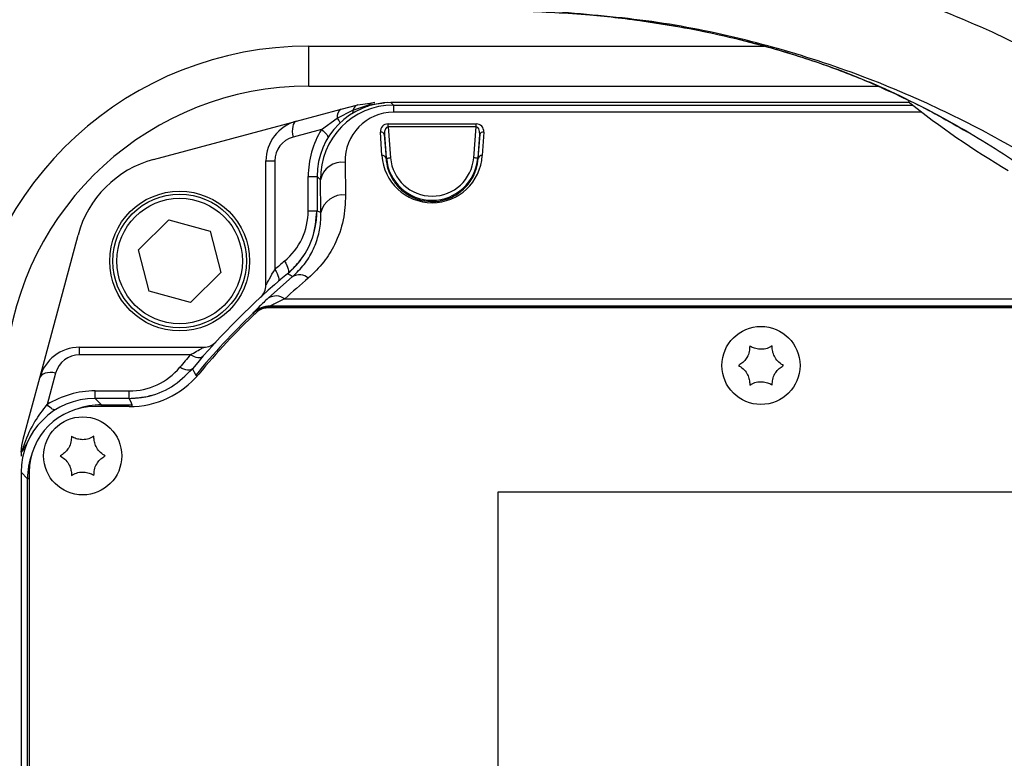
# Model space of a CAD drawing. Extents: x 0 to 16820, y 0 to 11880.
# Tile 17 of 78: x 7631 to 7751, y 6304 to 6394. Entities that reach past the tile are written whole.
import ezdxf

# ---------------------------------------------------------------- set-up
doc = ezdxf.new("R2010")
doc.units = 0
doc.header["$LTSCALE"] = 20
doc.layers.get('0').update_dxf_attribs({"linetype": 'CONTINUOUS'})
doc.styles.add('SLDTEXTSTYLE0', font='TXT', dxfattribs={"width": 0.605})
doc.dimstyles.new('SLDDIMSTYLE1', dxfattribs={"dimtxt": 100, "dimasz": 100, "dimexe": 0, "dimexo": 0.0625, "dimgap": 25, "dimtad": 1, "dimdec": 4, "dimlfac": 20, "dimzin": 12, "dimtxsty": 'SLDTEXTSTYLE0', "dimsah": 1, "dimcen": 0.09, "dimadec": 1, "dimazin": 3, "dimtfac": 1, "dimtofl": 0, "dimtmove": 0, "dimatfit": 3, "dimtolj": 1, "dimtzin": 12})

# ---------------------------------------------------------------- blocks, each defined once
blk = doc.blocks.new('_D_3')
at = {"color": 7, "linetype": 'CONTINUOUS'}
for p, q in [((7831.16, 6507.87), (11819.08, 6507.87)), ((4317.75, 5895.41), (3824.45, 5808.43))]:
    blk.add_line(p, q, dxfattribs=at)
blk.add_arc((7791.16, 6507.87), 3997.91, 190, 0, dxfattribs=at)
for points in [[(11789.08, 6507.87), (11772.83, 6408.07), (11802.82, 6407.69)], [(3853.99, 5813.64), (3857.85, 5712.6), (3887.32, 5718.17)]]:
    blk.add_solid(points, dxfattribs=at)
at = {"color": 7, "linetype": 'CONTINUOUS', "insert": (7986.83, 2641.21), "char_height": 100, "attachment_point": 1, "rotation": 5, "style": 'SLDTEXTSTYLE0'}
blk.add_mtext('170°', dxfattribs=at)

msp = doc.modelspace()

# ---------------------------------------------------------------- linework, layer by layer
at = {"color": 8, "linetype": 'CONTINUOUS'}
for p, q in [((7705.7845865, 6393.7800101), (7705.891562, 6393.7657273)), ((7666.1647235, 6390.5647493), (7721.5494861, 6390.5647493)), ((7666.1647235, 6385.6956384), (7666.1647235, 6390.5647493)), ((7736.2690841, 6385.352785), (7735.7775879, 6385.5406887)), ((7671.5400864, 6382.78229), (7673.4540586, 6383.4140545)), ((7673.4540586, 6383.4140545), (7675.3779178, 6383.6713901)), ((7676.1633505, 6383.6956343), (7676.4664029, 6383.3925894)), ((7676.4664029, 6383.3925894), (7676.4664029, 6382.5143671)), ((7676.4664029, 6383.3925894), (7739.6108483, 6383.3925894)), ((7669.6010058, 6381.8050272), (7671.5400864, 6382.78229)), ((7740.7409375, 6382.5143671), (7676.4664029, 6382.5143671)), ((7667.6959519, 6380.4091907), (7669.6010058, 6381.8050272)), ((7675.8064379, 6381.0915149), (7686.5230103, 6381.0915149)), ((7675.8064379, 6380.7379699), (7675.8064379, 6381.0915149)), ((7675.8064379, 6380.7379699), (7676.1086558, 6376.9662923)), ((7686.5230103, 6380.7379699), (7675.8064379, 6380.7379699)), ((7686.2207924, 6376.9662923), (7686.5230103, 6380.7379699)), ((7686.5230103, 6380.7379699), (7686.5230103, 6381.0915149)), ((7667.6959519, 6380.4091907), (7664.2466013, 6379.4849313)), ((7675.0620131, 6377.2359884), (7674.8821114, 6380.1089621)), ((7675.6103312, 6376.9263721), (7675.3804435, 6379.7953523)), ((7686.9490047, 6379.7953523), (7686.719117, 6376.9263721)), ((7686.7691104, 6376.9223637), (7686.9490047, 6379.7953523)), ((7687.4473293, 6380.1089621), (7687.2674351, 6377.2359884)), ((7660.9540408, 6376.587162), (7662.023065, 6376.587162)), ((7662.023065, 6376.587162), (7662.023065, 6363.3754647)), ((7670.5738952, 6376.4087057), (7670.6433569, 6372.4289334)), ((7675.6103312, 6376.9263721), (7675.5603378, 6376.9223637)), ((7686.719117, 6376.9263721), (7686.7691104, 6376.9223637)), ((7666.0957013, 6374.6956384), (7667.1647255, 6374.6956384)), ((7666.0957013, 6370.5331332), (7666.0957013, 6374.6956384)), ((7667.574351, 6374.2873764), (7667.1647255, 6374.6970094)), ((7667.6438128, 6370.307619), (7667.574351, 6374.2873764)), ((7666.0957013, 6370.5331332), (7667.1647255, 6370.5331332)), ((7661.240307, 6359.9047309), (7664.1967868, 6362.5224328)), ((7663.253126, 6359.8021365), (7772.8097525, 6359.8021365)), ((7659.4065105, 6358.0661959), (7659.3976294, 6358.0890543)), ((7773.852642, 6358.9239216), (7661.4740317, 6358.9239216)), ((7661.4831214, 6358.6956358), (7661.4831214, 6358.9012868)), ((7661.4831214, 6358.9012868), (7773.8795237, 6358.9012868)), ((7638.2732068, 6353.0023641), (7638.2732068, 6353.9063132)), ((7651.7708723, 6353.0023641), (7638.2732068, 6353.0023641)), ((7635.3754227, 6350.7788128), (7634.3452458, 6346.9341344)), ((7640.1647304, 6347.6956433), (7640.1647304, 6348.5995925)), ((7640.1647304, 6348.5995925), (7644.3272357, 6348.5995925)), ((7644.3272357, 6347.6956433), (7644.3272357, 6348.5995925)), ((7640.1633595, 6347.6956433), (7640.9577106, 6346.9012773)), ((7640.9577106, 6346.6956413), (7640.9577106, 6346.9012773)), ((7640.9577106, 6346.9012773), (7644.7010313, 6346.9012773)), ((7644.7010313, 6346.7019892), (7644.7010313, 6346.9012773)), ((7631.9590782, 6337.9026449), (7631.1647271, 6338.6970109)), ((7631.9590782, 6249.4886315), (7631.9590782, 6337.9026449)), ((7632.1647291, 6337.9026449), (7631.9590782, 6337.9026449))]:
    msp.add_line(p, q, dxfattribs=at)
at = {"color": 7, "linetype": 'CONTINUOUS'}
for p, q in [((7705.891562, 6393.7657273), (7705.8029075, 6393.7746233)), ((7666.1647235, 6385.6956384), (7735.4081136, 6385.6956384)), ((7670.098943, 6382.8741631), (7672.1473907, 6383.4230474)), ((7672.1473907, 6383.4230474), (7674.2179443, 6383.6956343)), ((7675.3779178, 6383.6713901), (7674.8387714, 6383.5974282)), ((7675.7723142, 6383.6956343), (7675.3779178, 6383.6713901)), ((7739.2281567, 6383.6956343), (7676.1633505, 6383.6956343)), ((7664.6599446, 6381.4167923), (7670.098943, 6382.8741631)), ((7647.2901826, 6376.7625785), (7664.6599446, 6381.4167923)), ((7675.3804435, 6379.7953523), (7675.5603378, 6376.9223637)), ((7660.9540408, 6361.4734507), (7660.9540408, 6376.587162)), ((7667.1647255, 6374.6970094), (7667.1647255, 6370.5324179)), ((7645.4451357, 6365.7886482), (7649.1467332, 6369.4353199)), ((7649.1467332, 6369.4353199), (7654.1556393, 6368.0529839)), ((7666.812857, 6367.9037637), (7666.9944574, 6368.6956412)), ((7633.4435766, 6350.2004093), (7638.0977904, 6367.5701863)), ((7654.1556393, 6368.0529839), (7655.462948, 6363.0239761)), ((7646.7524593, 6360.7596404), (7645.4451357, 6365.7886482)), ((7655.462948, 6363.0239761), (7651.7613654, 6359.3773043)), ((7651.7613654, 6359.3773043), (7646.7524593, 6360.7596404)), ((7774.1237239, 6358.6956358), (7661.1647283, 6358.6956358)), ((7638.2732068, 6353.9063132), (7653.3869182, 6353.9063132)), ((7631.437314, 6342.7129633), (7633.4435766, 6350.2004093)), ((7644.3279509, 6347.6956433), (7640.1633595, 6347.6956433)), ((7644.3272357, 6346.6956413), (7640.1647304, 6346.6956413)), ((7631.1815505, 6341.161052), (7631.1647271, 6340.6424171)), ((7631.3308303, 6341.3521594), (7631.1815505, 6341.161052)), ((7631.1647271, 6338.6970109), (7631.1647271, 6248.6942804)), ((7632.1647291, 6338.69564), (7632.1647291, 6248.6956513)), ((7689.1647254, 6336.2660951), (7689.1647254, 6230.2661038)), ((7769.1647236, 6336.2660951), (7689.1647254, 6336.2660951))]:
    msp.add_line(p, q, dxfattribs=at)
at = {"color": 8, "linetype": 'CONTINUOUS', "flags": 128}
for points in [[(7664.6599446, 6381.4167923), (7664.5106946, 6381.3428825), (7664.3833046, 6381.2081015), (7664.281932, 6381.01686), (7664.2098998, 6380.7754314), (7664.1695623, 6380.4917282), (7664.1622608, 6380.1750338), (7664.1882335, 6379.8357344), (7664.2466013, 6379.4849313)], [(7667.6959519, 6380.4091907), (7667.8972964, 6380.2453524), (7668.0747991, 6380.0849563), (7668.2247345, 6379.931385), (7668.3439438, 6379.7878719), (7668.4299161, 6379.657442), (7668.4808408, 6379.5428372), (7668.4956451, 6379.4464714), (7668.4806396, 6379.3825901)], [(7675.6103312, 6376.9263721), (7675.6213729, 6376.9272512), (7675.6507282, 6376.9296056), (7675.6972943, 6376.9333309), (7675.7593204, 6376.9383079), (7675.8344744, 6376.944328), (7675.9199326, 6376.9511825), (7676.0124837, 6376.9585884), (7676.1086558, 6376.9662923)], [(7686.719117, 6376.9263721), (7686.7080753, 6376.9272512), (7686.67872, 6376.9296056), (7686.6321539, 6376.9333309), (7686.5701278, 6376.9383079), (7686.4949738, 6376.944328), (7686.4095156, 6376.9511825), (7686.3169571, 6376.9585884), (7686.2207924, 6376.9662923)], [(7667.1647255, 6370.5324179), (7667.4846088, 6370.382393), (7667.6438128, 6370.307619)], [(7663.2157092, 6364.386136), (7663.3698468, 6364.1319818), (7663.4967749, 6363.8842053), (7663.5933046, 6363.6490053), (7663.657022, 6363.4323126), (7663.6863028, 6363.2395363), (7663.6804466, 6363.0755192), (7663.6395727, 6362.9443592), (7663.5647242, 6362.8493792)], [(7662.023065, 6363.3754647), (7662.1801828, 6363.1256914), (7662.3102848, 6362.8821171), (7662.4101375, 6362.6507914), (7662.4772524, 6362.4374664), (7662.5099753, 6362.247417), (7662.5074868, 6362.0853967), (7662.4698614, 6361.9554138), (7662.398008, 6361.8606872)], [(7659.5488762, 6357.9178101), (7659.5099841, 6357.9583413), (7659.4669049, 6358.0032385), (7659.4345694, 6358.0369598), (7659.4141697, 6358.0582089), (7659.4065105, 6358.0661959)], [(7661.4740317, 6358.9239216), (7661.4759837, 6358.919034), (7661.4831214, 6358.9012868)], [(7653.2794361, 6352.7852989), (7653.1752919, 6352.7000046), (7653.0394529, 6352.646271), (7652.8750037, 6352.6252902), (7652.6856397, 6352.6375389), (7652.4756377, 6352.6827491), (7652.249751, 6352.7598924), (7652.013046, 6352.8672403), (7651.7708723, 6353.0023641)], [(7635.3754227, 6350.7788128), (7635.0287919, 6350.8263773), (7634.6931879, 6350.8375681), (7634.3792801, 6350.8120424), (7634.0970521, 6350.7506049), (7633.8554745, 6350.6552077), (7633.6622213, 6350.5288905), (7633.5234468, 6350.3756619), (7633.4435766, 6350.2004093)], [(7652.0109748, 6351.2956447), (7651.9064729, 6351.2059844), (7651.7691289, 6351.1477357), (7651.6021018, 6351.1222101), (7651.4092212, 6351.1300183), (7651.1948978, 6351.1709667), (7650.964049, 6351.2441016), (7650.7219796, 6351.3477689), (7650.4742329, 6351.4795995)], [(7652.0105724, 6351.295138), (7652.184767, 6350.9587145), (7652.4075692, 6350.5296058)], [(7652.561677, 6350.4022157), (7652.52277, 6350.4343725), (7652.4748181, 6350.4740244), (7652.438802, 6350.5037821), (7652.4161075, 6350.5225575), (7652.4075692, 6350.5296058)], [(7644.7010313, 6346.9012773), (7644.5166146, 6347.2934461), (7644.3279509, 6347.6956433)], [(7635.3882824, 6346.3244236), (7635.3182768, 6346.3016844), (7635.2152799, 6346.3022656), (7635.0962495, 6346.3346905), (7634.9633758, 6346.398378), (7634.8191028, 6346.4921511), (7634.6660827, 6346.6142959), (7634.5071618, 6346.7625326), (7634.3452458, 6346.9341344)]]:
    msp.add_lwpolyline(points, dxfattribs=at)
at = {"color": 7, "linetype": 'CONTINUOUS'}
for centre, radius in [((7650.4540454, 6364.4063155), 8.5), ((7650.4540454, 6364.4063155), 8.135), ((7721.1647235, 6351.6956374), 4.75), ((7638.6647235, 6340.6956374), 4.75)]:
    msp.add_circle(centre, radius, dxfattribs=at)
at = {"color": 8, "linetype": 'CONTINUOUS'}
msp.add_circle((7650.4540454, 6364.4063155), 7.635, dxfattribs=at)
at = {"color": 7, "linetype": 'CONTINUOUS'}
for centre, radius, start, end in [((7791.1647235, 6507.8716374), 3487, 190, 170), ((7791.1647235, 6507.8716374), 1348, 190, 170), ((7666.1647235, 6348.6956374), 37, 90, 174.85089028), ((7804.6044571, 6465.8597361), 105, 231.377001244, 239.448871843), ((7665.9540454, 6376.5871611), 5, 105, 180), ((7650.6548234, 6364.2055375), 13, 105, 165), ((7657.1647235, 6370.5331282), 10, 349.41178994, 359.999999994), ((7657.1647235, 6370.5331282), 10, 309.791819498, 326.772624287), ((7721.1647235, 6293.6956374), 90, 129.791410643, 140.208589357), ((7658.9540454, 6361.4734474), 2, 312.547641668, 360), ((7721.1647235, 6293.6956374), 89, 133.602818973, 140.2081805), ((7661.1647235, 6356.6956374), 2, 90, 133.602818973), ((7653.3869135, 6355.9063155), 2, 270, 317.452358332), ((7638.2731998, 6348.9063155), 5, 90, 165), ((7644.3272327, 6357.6956374), 11, 270, 320.2081805), ((7644.3272327, 6357.6956374), 10, 269.999999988, 286.980968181), ((7640.1647235, 6338.6956374), 8, 90, 180)]:
    msp.add_arc(centre, radius, start, end, dxfattribs=at)
at = {"color": 8, "linetype": 'CONTINUOUS'}
for centre, radius, start, end in [((7666.1647235, 6348.5647526), 42, 90, 174.85089028), ((7672.4595485, 6382.5190094), 0.9564136, 109.049422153, 164.021360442), ((7673.2080834, 6383.4550607), 0.2493699, 299.838658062, 350.535340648), ((7674.2352558, 6382.4717246), 1.2240322, 90.81036199, 129.658933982), ((7670.6364215, 6381.9733169), 1.0490029, 120.821879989, 189.231754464), ((7671.1344632, 6382.6415063), 0.4293603, 321.84448139, 19.140868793), ((7668.6637782, 6380.8103379), 1.3666756, 17.553665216, 46.703665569), ((7665.0230647, 6376.5871611), 3, 105, 180), ((7677.0957042, 6374.6956374), 11, 148.707071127, 180), ((7674.9545539, 6379.67134), 0.4435775, 16.234720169, 99.399307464), ((7687.3748924, 6379.6713413), 0.4435753, 80.601364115, 163.765380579), ((7675.1344465, 6376.7983679), 0.4435745, 16.232613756, 99.398187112), ((7687.1950017, 6376.7983679), 0.4435745, 80.601812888, 163.767386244), ((7670.2319043, 6373.710947), 2.7193492, 82.775235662, 167.761981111), ((7681.1647235, 6377.3714333), 5.5721986, 184.581220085, 355.418779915), ((7681.1647235, 6377.3714333), 5.0722747, 184.581220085, 355.418779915), ((7670.301347, 6369.7311975), 2.7193289, 82.774776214, 167.762061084), ((7658.0957042, 6370.5331282), 8, 309.7918195, 0), ((7722.0957042, 6293.6956374), 92, 129.7918195, 130.765409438), ((7489.8908912, 6027.0132653), 378.0858986, 62.546928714, 62.654731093), ((7665.0082436, 6360.9652408), 1.7559354, 51.165182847, 117.524137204), ((7662.169154, 6358.3317227), 1.8267763, 53.60279016, 120.561465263), ((7721.1647235, 6293.6956374), 89.2056422, 133.813475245, 140.42320753), ((7661.4744396, 6355.9233588), 3.0005629, 90.007788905, 133.79976415), ((7638.2731998, 6350.0023585), 3, 90, 165), ((7721.1647235, 6292.5995944), 92, 138.962580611, 140.2081805), ((7644.3272327, 6356.5995944), 8, 270, 320.2081805), ((7640.1647235, 6337.5995944), 11, 90, 121.940861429)]:
    msp.add_arc(centre, radius, start, end, dxfattribs=at)
at = {"color": 7, "linetype": 'CONTINUOUS'}
for centre in [(7676.1660945, 6374.6942664), (7640.1660945, 6338.6942664)]:
    msp.add_ellipse(centre, major_axis=(-6.3658997, 6.3658997), ratio=0.9996954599, start_param=5.497939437, end_param=7.0684311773, dxfattribs=at)
at = {"color": 8, "linetype": 'CONTINUOUS'}
for centre, major_axis, ratio, start_param, end_param in [((7676.5748381, 6374.2855228), (-3.5371822, 8.4165627), 0.9834151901, 5.8913713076, 7.4618630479), ((7676.5748381, 6376.4068431), (-2.395374, 5.6431476), 0.9751955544, 5.8907146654, 7.4612064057), ((7675.8865657, 6380.0915162), (0.7660323, -0.7071068), 0.9230769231, 2.3561944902, 3.9095375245), ((7675.8865657, 6379.7379628), (-0.1328812, 0.9986401), 0.4942192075, 6.1776030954, 7.7309461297), ((7686.4428813, 6380.0915162), (0.7660323, 0.7071068), 0.9230769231, 5.5152404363, 7.0685834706), ((7686.4428813, 6379.7379628), (0.1328812, 0.9986401), 0.4942192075, 4.8354244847, 6.388767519), ((7681.1647235, 6377.6182386), (0, 6.1155983), 0.9998476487, 1.6333413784, 4.6498439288), ((7721.1647235, 6297.3043048), (0, 85.2100595), 0.9998476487, 0.7026102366, 0.7474038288), ((7640.9602999, 6337.900061), (-6.3656843, 6.3656843), 0.9997292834, 5.497939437, 5.8401401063), ((7640.9602999, 6337.900061), (-6.3656843, 6.3656843), 0.9997292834, 0.4430452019, 0.7852458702)]:
    msp.add_ellipse(centre, major_axis=major_axis, ratio=ratio, start_param=start_param, end_param=end_param, dxfattribs=at)
for points, knots in [([(7701.7907773, 6404.1282183), (7701.7907972, 6404.1282158), (7706.1786152, 6403.5797382), (7713.6127577, 6403.2051315), (7725.8162563, 6400.638189), (7737.6394146, 6397.161262), (7748.6318915, 6392.743969), (7758.6160727, 6387.7341774), (7767.6520484, 6382.2954455), (7776.4176051, 6376.1473734), (7781.9174201, 6371.4432759), (7784.6746503, 6369.0849638)], [0, 0, 0, 0, 0.0000006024, 0.1330411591, 0.267014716, 0.4039211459, 0.5418375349, 0.654905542, 0.768543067, 0.8839633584, 1, 1, 1, 1]), ([(7774.3805491, 6361.9591987), (7771.8704792, 6364.1060557), (7766.8377032, 6368.4105772), (7758.7362537, 6374.1220269), (7750.2417135, 6379.2635976), (7740.9297788, 6383.9486864), (7730.8258164, 6388.0279838), (7719.8820146, 6391.3135238), (7708.5931284, 6393.6722465), (7700.8994299, 6394.3341142), (7697.0386182, 6394.6662492)], [0, 0, 0, 0, 0.11310721, 0.2267838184, 0.3422151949, 0.4582411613, 0.5913141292, 0.7252950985, 0.8621490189, 1, 1, 1, 1]), ([(7705.891562, 6393.7657273), (7707.9661035, 6393.4563202), (7711.794938, 6392.8852693), (7717.5165313, 6391.6660513), (7723.6125575, 6390.0793842), (7728.9947594, 6388.3112705), (7733.3540676, 6386.6340813), (7735.2947761, 6385.7810423), (7736.2690841, 6385.352785)], [0, 0, 0, 0, 0.1834190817, 0.3385236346, 0.5241802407, 0.7596374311, 0.8793290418, 1, 1, 1, 1]), ([(7736.2690841, 6385.352785), (7737.8779055, 6384.5927707), (7741.1004517, 6383.0704258), (7746.9612934, 6379.8288269), (7751.0236524, 6377.2451625), (7753.6524102, 6375.4416405), (7753.6602368, 6375.4362709)], [0, 0, 0, 0, 0.2483326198, 0.4974221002, 0.9985036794, 1, 1, 1, 1]), ([(7675.5603378, 6376.9223637), (7675.5823294, 6376.6970725), (7675.6456139, 6376.0487612), (7675.9794782, 6374.9789736), (7676.707133, 6373.7379129), (7677.8100157, 6372.6652804), (7679.1874579, 6371.9401775), (7680.6200733, 6371.6181405), (7681.991056, 6371.656805), (7683.3885377, 6372.0396222), (7684.837843, 6372.8848482), (7685.9196927, 6374.1360556), (7686.5886464, 6375.5571039), (7686.7082809, 6376.462172), (7686.7691104, 6376.9223637)], [0, 0, 0, 0, 0.0477038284, 0.1372753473, 0.2297166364, 0.3282461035, 0.4096240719, 0.4747294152, 0.5400435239, 0.6013828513, 0.6870407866, 0.8084544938, 0.9026066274, 1, 1, 1, 1]), ([(7670.6433569, 6372.4289334), (7670.5954889, 6371.4199636), (7670.4983135, 6369.3716873), (7669.5032661, 6366.6317943), (7668.0741074, 6364.2284706), (7666.7707564, 6362.9711074), (7666.1093508, 6362.3330391)], [0, 0, 0, 0, 0.27987586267, 0.56816672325, 0.7808595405, 1, 1, 1, 1]), ([(7664.1967868, 6362.5224328), (7664.6953963, 6363.0074562), (7665.7076047, 6363.9920839), (7666.7016803, 6365.679644), (7667.370974, 6367.4790379), (7667.6369188, 6369.0457575), (7667.6420926, 6369.9927671), (7667.6438128, 6370.307619)], [0, 0, 0, 0, 0.2090814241, 0.4244482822, 0.6526532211, 0.8845177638, 1, 1, 1, 1]), ([(7660.9540408, 6361.4734507), (7660.9567739, 6361.4784653), (7660.9646978, 6361.4930035), (7661.0251565, 6361.6038425), (7661.1540992, 6361.8388614), (7661.4516899, 6362.3787744), (7661.7982712, 6362.9833409), (7662.023065, 6363.3754647)], [0, 0, 0, 0, 0.0777128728, 0.2253005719, 0.2685353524, 0.5255695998, 1, 1, 1, 1]), ([(7661.240307, 6359.9047309), (7660.864773, 6359.5517639), (7660.1861747, 6358.9139447), (7659.5208892, 6358.2451262), (7659.4386699, 6358.14102), (7659.3976294, 6358.0890543)], [0, 0, 0, 0, 0.3829455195, 0.6919909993, 1, 1, 1, 1]), ([(7663.253126, 6359.8021365), (7662.8967327, 6359.6347555), (7662.2899169, 6359.3497629), (7661.7430034, 6359.0752768), (7661.5090983, 6358.9510977), (7661.4869414, 6358.9339264), (7661.4740317, 6358.9239216)], [0, 0, 0, 0, 0.43073189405, 0.73338904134, 0.84465942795, 1, 1, 1, 1]), ([(7659.4065105, 6358.0661959), (7659.4393951, 6358.096809), (7659.7178152, 6358.3559969), (7660.3818, 6358.779484), (7661.1011924, 6358.8590466), (7661.4831214, 6358.9012868)], [0, 0, 0, 0, 0.0591121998, 0.5004779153, 1, 1, 1, 1]), ([(7651.7708723, 6353.0023641), (7651.8938398, 6353.0727316), (7652.2877874, 6353.2981662), (7652.8250597, 6353.5983426), (7653.2307576, 6353.8212001), (7653.3722862, 6353.8983343), (7653.3830359, 6353.9041962), (7653.3869182, 6353.9063132)], [0, 0, 0, 0, 0.1707581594, 0.5470534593, 0.7859340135, 0.9226888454, 1, 1, 1, 1]), ([(7631.3308303, 6341.3521594), (7631.426431, 6341.6462986), (7631.8075931, 6342.8190377), (7632.7212179, 6344.8429019), (7633.8267634, 6346.2664936), (7634.3452458, 6346.9341344)], [0, 0, 0, 0, 0.1509411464, 0.601805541, 1, 1, 1, 1])]:
    msp.add_open_spline(points, degree=3, knots=knots, dxfattribs=at)
at = {"color": 7, "linetype": 'CONTINUOUS'}
for points, knots in [([(7707.2538634, 6393.554928), (7704.9523597, 6393.8427523), (7699.7907611, 6394.4882579), (7694.6803067, 6394.6938371), (7691.8485512, 6394.8077506)], [0, 0, 0, 0, 0.4458897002, 1, 1, 1, 1]), ([(7705.8286493, 6393.7674558), (7705.9062637, 6393.7584533), (7707.5619787, 6393.5664069), (7710.7805748, 6393.023266), (7715.5660881, 6392.0990187), (7720.1386033, 6390.9916391), (7724.2828014, 6389.8147352), (7727.7726927, 6388.687242), (7730.9149224, 6387.560922), (7733.512608, 6386.5207378), (7735.1436967, 6385.8272632), (7735.7554582, 6385.5446706), (7735.7708042, 6385.5375818)], [0, 0, 0, 0, 0.00681105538, 0.14529723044, 0.29183695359, 0.44756013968, 0.57786849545, 0.69641757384, 0.80348285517, 0.91433169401, 0.99785101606, 1, 1, 1, 1]), ([(7735.7674141, 6385.5455241), (7736.9394142, 6385.006712), (7739.3819537, 6383.8837854), (7742.8512731, 6382.0879823), (7745.0920283, 6380.7924084), (7746.2239278, 6380.1379597)], [0, 0, 0, 0, 0.3134123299, 0.6531757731, 1, 1, 1, 1]), ([(7663.5652159, 6362.8497964), (7664.0532894, 6363.3105702), (7665.3557803, 6364.5402081), (7666.8282922, 6367.1673798), (7667.0525811, 6369.4107381), (7667.1647255, 6370.5324179)], [0, 0, 0, 0, 0.2305594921, 0.6152795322, 1, 1, 1, 1]), ([(7719.789726, 6354.0772146), (7719.7860453, 6353.8482174), (7719.7786256, 6353.3866029), (7719.5085145, 6352.7002956), (7719.0925786, 6352.1567689), (7718.7091392, 6351.8529986), (7718.4784329, 6351.7296894), (7718.4147214, 6351.6956365)], [0, 0, 0, 0, 0.2469296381, 0.4977628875, 0.7104380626, 0.9200350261, 1, 1, 1, 1]), ([(7722.5397204, 6354.0772146), (7722.339571, 6353.9659047), (7721.9360921, 6353.7415163), (7721.2067104, 6353.6322819), (7720.5280266, 6353.7207291), (7720.0732309, 6353.9009091), (7719.8510788, 6354.0390607), (7719.789726, 6354.0772146)], [0, 0, 0, 0, 0.2469145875, 0.4977524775, 0.7104280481, 0.9200275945, 1, 1, 1, 1]), ([(7723.9147251, 6351.6956365), (7723.7182521, 6351.8133185), (7723.322194, 6352.0505464), (7722.8628947, 6352.6276168), (7722.60015, 6353.2595868), (7722.5287979, 6353.7435363), (7722.5373567, 6354.005003), (7722.5397204, 6354.0772146)], [0, 0, 0, 0, 0.2469245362, 0.497760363, 0.7104298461, 0.9200267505, 1, 1, 1, 1]), ([(7644.3279509, 6347.6956433), (7644.9978677, 6347.7373272), (7646.785638, 6347.8485668), (7649.598453, 6348.9248433), (7651.2065339, 6350.5050411), (7652.0105724, 6351.295138)], [0, 0, 0, 0, 0.2305591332, 0.6152805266, 1, 1, 1, 1]), ([(7718.4147214, 6351.6956365), (7718.6111934, 6351.577954), (7719.0072466, 6351.3407266), (7719.4665605, 6350.7636666), (7719.7292927, 6350.1316901), (7719.8006486, 6349.6477388), (7719.7920897, 6349.38628), (7719.789726, 6349.3140734)], [0, 0, 0, 0, 0.24692545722, 0.49775841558, 0.71043320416, 0.9200308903, 1, 1, 1, 1]), ([(7722.5397204, 6349.3140734), (7722.5434017, 6349.5430655), (7722.5508224, 6350.004674), (7722.8209319, 6350.6909776), (7723.2368678, 6351.2345042), (7723.6203072, 6351.5382745), (7723.8510136, 6351.6615837), (7723.9147251, 6351.6956365)], [0, 0, 0, 0, 0.24692620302, 0.49776059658, 0.7104367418, 0.92003466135, 1, 1, 1, 1]), ([(7719.789726, 6349.3140734), (7719.989876, 6349.4253771), (7720.3933578, 6349.649754), (7721.1227353, 6349.7589908), (7721.8014214, 6349.6705471), (7722.2562094, 6349.4903558), (7722.4783673, 6349.3522217), (7722.5397204, 6349.3140734)], [0, 0, 0, 0, 0.246913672, 0.4977526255, 0.7104290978, 0.9200295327, 1, 1, 1, 1]), ([(7631.1815505, 6341.161052), (7631.2413246, 6341.6816102), (7631.3015999, 6342.2065337), (7631.4361947, 6342.7087865), (7631.437314, 6342.7129633)], [0, 0, 0, 0, 0.99168393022, 1, 1, 1, 1]), ([(7632.2249, 6342.9334706), (7632.0434221, 6342.5426652), (7631.7810803, 6341.9777229), (7631.4369152, 6341.4995505), (7631.3308303, 6341.3521594)], [0, 0, 0, 0, 0.69176159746, 1, 1, 1, 1]), ([(7637.2897302, 6343.0772072), (7637.286049, 6342.8482104), (7637.2786284, 6342.3865965), (7637.0085247, 6341.7002866), (7636.5925701, 6341.1567774), (7636.2091356, 6340.8530088), (7635.9784345, 6340.729697), (7635.9147255, 6340.6956441)], [0, 0, 0, 0, 0.2469307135, 0.4977650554, 0.7104387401, 0.9200366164, 1, 1, 1, 1]), ([(7640.0397246, 6343.0772072), (7639.8395722, 6342.9659039), (7639.4360871, 6342.7415286), (7638.7067093, 6342.6322865), (7638.028032, 6342.7207428), (7637.5732332, 6342.900901), (7637.3510828, 6343.039053), (7637.2897302, 6343.0772072)], [0, 0, 0, 0, 0.2469156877, 0.4977545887, 0.7104285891, 0.9200272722, 1, 1, 1, 1]), ([(7641.4147292, 6340.6956441), (7641.2182566, 6340.8133208), (7640.8221959, 6341.0505402), (7640.3628856, 6341.6276107), (7640.1001522, 6342.2595901), (7640.0287888, 6342.7435419), (7640.037358, 6343.0050006), (7640.0397246, 6343.0772072)], [0, 0, 0, 0, 0.246922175, 0.4977597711, 0.7104339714, 0.9200310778, 1, 1, 1, 1]), ([(7635.9147255, 6340.6956441), (7636.1111989, 6340.5779625), (7636.5072567, 6340.3407361), (7636.966552, 6339.7636583), (7637.2292925, 6339.1316834), (7637.3006395, 6338.6477315), (7637.292091, 6338.3862726), (7637.2897302, 6338.314066)], [0, 0, 0, 0, 0.2469249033, 0.4977595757, 0.7104338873, 0.9200311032, 1, 1, 1, 1]), ([(7640.0397246, 6338.314066), (7640.0434054, 6338.5430632), (7640.0508254, 6339.0046776), (7640.3209328, 6339.6909801), (7640.7368685, 6340.2345025), (7641.1203089, 6340.538262), (7641.3510153, 6340.6615859), (7641.4147292, 6340.6956441)], [0, 0, 0, 0, 0.2469299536, 0.4977635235, 0.7104335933, 0.9200308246, 1, 1, 1, 1]), ([(7637.2897302, 6338.314066), (7637.4898769, 6338.4253753), (7637.8933522, 6338.6497635), (7638.6227373, 6338.7590064), (7639.301417, 6338.6705275), (7639.7562216, 6338.4903726), (7639.9783719, 6338.3522203), (7640.0397246, 6338.314066)], [0, 0, 0, 0, 0.2469127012, 0.4977507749, 0.7104295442, 0.9200275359, 1, 1, 1, 1])]:
    msp.add_open_spline(points, degree=3, knots=knots, dxfattribs=at)

# ---------------------------------------------------------------- dimensions: what is measured, and where the dimension line sits
dim = msp.add_angular_dim_2l(base=(8139.6056329, 2525.1738183), line1=((4357.1400888, 5902.3604418), (6463.6438724, 6273.7938939)), line2=((6833.3630896, 6507.8716374), (7791.1647235, 6507.8716374)), dimstyle='SLDDIMSTYLE1', dxfattribs=at)
dim.commit()
dim.dimension.update_dxf_attribs({"geometry": '_D_3', "text_midpoint": (8139.6056329, 2525.1738183), "dimtype": 162})

doc.saveas('drawing.dxf')
